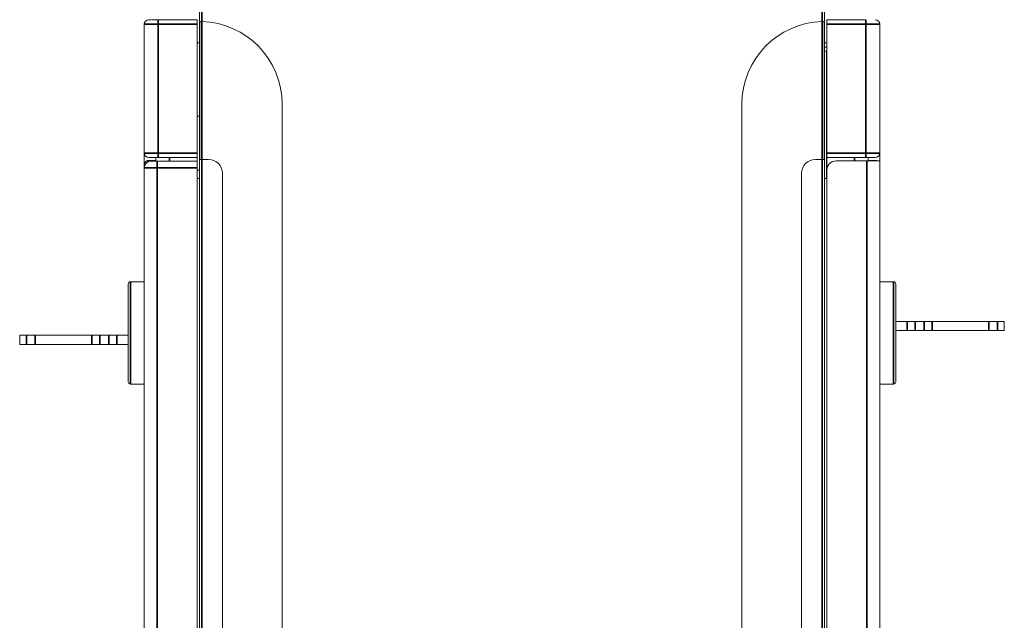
# Model space of a CAD drawing. Header units: millimetres. Extents: x 4 to 1188, y 1 to 840.
# Tile 10 of 256: x 103 to 131, y 224 to 241. Entities that reach past the tile are written whole.
import ezdxf

# ---------------------------------------------------------------- set-up
doc = ezdxf.new("R2010")
doc.units = ezdxf.units.MM
doc.layers.add('1', color=7, linetype='Continuous')

msp = doc.modelspace()

# ---------------------------------------------------------------- linework, layer by layer
at = {"layer": '1', "color": 154, "linetype": 'Continuous', "lineweight": 13}
for p, q in [((107.8604, 241.3185), (107.8604, 247.3718)), ((125.9937, 247.3718), (125.9937, 241.3185)), ((106.3937, 241.3718), (106.4604, 241.3718)), ((106.484, 241.3718), (106.6604, 241.3718)), ((107.7937, 241.3718), (106.6604, 241.3718)), ((107.7937, 241.2385), (107.7937, 241.3718)), ((126.0604, 241.2385), (126.0604, 241.3718)), ((126.0604, 241.3718), (127.1937, 241.3718)), ((106.2604, 241.2385), (106.2604, 237.5051)), ((107.7937, 237.5051), (107.7937, 241.2385)), ((107.927, 241.3185), (107.8604, 241.3185)), ((107.8604, 241.3184), (107.8604, 237.3183)), ((107.8737, 241.3185), (107.8737, 237.3185)), ((107.927, 241.3185), (107.927, 241.3176)), ((125.9937, 241.3185), (125.927, 241.3185)), ((125.927, 241.3176), (125.927, 241.3185)), ((125.9804, 241.3185), (125.9804, 237.3185)), ((125.9937, 237.3183), (125.9937, 241.3184)), ((126.0604, 237.5051), (126.0604, 241.2385)), ((127.5937, 241.2385), (127.5937, 237.5051)), ((107.7937, 240.7051), (107.8604, 240.7051)), ((126.0604, 240.7051), (125.9937, 240.7051)), ((125.9937, 240.5718), (126.0604, 240.5718)), ((126.0537, 240.4633), (125.9937, 240.4633)), ((126.0537, 236.7699), (126.0537, 240.4633)), ((126.0604, 240.0185), (126.0537, 240.0185)), ((126.0537, 239.3318), (126.0604, 239.3318)), ((110.2604, 63.8251), (110.2604, 238.9185)), ((123.5937, 63.8251), (123.5937, 238.9185)), ((107.7937, 238.5718), (107.8604, 238.5718)), ((126.0604, 238.0585), (126.0537, 238.0585)), ((106.2604, 237.1589), (106.2604, 237.5052)), ((106.3937, 237.3718), (106.6604, 237.3718)), ((106.5937, 237.3718), (106.5937, 237.2718)), ((106.6604, 237.3718), (107.7937, 237.3718)), ((107.7937, 237.3718), (107.7937, 237.5051)), ((107.7937, 237.2718), (107.7937, 237.3718)), ((126.0604, 237.3718), (126.0604, 237.5051)), ((126.0604, 237.0118), (126.0604, 237.3718)), ((127.1937, 237.3718), (126.0604, 237.3718)), ((127.4604, 237.3718), (127.1937, 237.3718)), ((127.2604, 237.3718), (127.2604, 237.2785)), ((127.5937, 237.5052), (127.5937, 237.2786)), ((106.2604, 237.0753), (106.2604, 237.1585)), ((106.2604, 237.0718), (106.2604, 65.6718)), ((106.3937, 237.2918), (106.4604, 237.2918)), ((106.5937, 237.2918), (106.4604, 237.2918)), ((106.4604, 237.2718), (106.6337, 237.2718)), ((106.6337, 237.2718), (107.7937, 237.2718)), ((107.7937, 237.2718), (107.7937, 237.0718)), ((107.7937, 237.0718), (107.7937, 65.6718)), ((107.8604, 237.3185), (107.927, 237.3185)), ((107.8604, 65.4251), (107.8604, 237.3185)), ((108.127, 237.3185), (107.927, 237.3185)), ((125.727, 237.3185), (125.927, 237.3185)), ((125.9937, 237.3185), (125.927, 237.3185)), ((125.9937, 237.3185), (125.9937, 65.4251)), ((126.0537, 237.2718), (126.0604, 237.2718)), ((127.2204, 237.2785), (126.327, 237.2785)), ((127.5937, 237.2785), (127.2204, 237.2785)), ((127.3937, 237.2918), (127.2604, 237.2918)), ((127.3937, 237.2918), (127.4604, 237.2918)), ((127.5937, 65.4785), (127.5937, 237.2785)), ((127.5937, 237.1585), (127.5937, 235.1318)), ((107.8604, 237.0051), (107.7937, 237.0051)), ((107.8604, 236.7718), (107.7937, 236.7718)), ((108.527, 236.9185), (108.527, 65.8251)), ((125.327, 236.9185), (125.327, 65.8251)), ((126.0604, 236.7718), (125.9937, 236.7718)), ((126.0537, 237.0118), (126.0604, 237.0118)), ((126.0604, 65.7451), (126.0604, 237.0118)), ((127.5937, 235.1257), (127.5937, 235.1318)), ((127.5937, 235.1257), (127.5937, 234.9985)), ((127.5937, 234.9985), (127.5937, 234.9985)), ((105.7937, 230.8751), (105.7937, 233.7085)), ((106.2604, 233.7751), (105.8604, 233.7751)), ((127.9937, 233.7751), (127.5937, 233.7751)), ((128.0604, 233.7085), (128.0604, 230.8751)), ((128.0603, 232.6251), (128.3864, 232.6251)), ((128.3864, 232.6251), (128.6174, 232.6251)), ((128.6174, 232.6251), (128.8791, 232.6251)), ((128.8791, 232.6251), (129.11, 232.6251)), ((129.11, 232.6251), (130.7578, 232.6251)), ((130.7578, 232.6251), (131.01, 232.6251)), ((131.01, 232.6251), (131.207, 232.6251)), ((131.207, 232.3585), (131.207, 232.6251)), ((102.647, 232.2251), (102.647, 231.9585)), ((102.8441, 232.2251), (102.647, 232.2251)), ((102.8441, 232.2251), (103.0963, 232.2251)), ((104.7441, 232.2251), (103.0963, 232.2251)), ((104.7441, 232.2251), (104.975, 232.2251)), ((105.2367, 232.2251), (104.975, 232.2251)), ((105.2367, 232.2251), (105.4677, 232.2251)), ((105.7938, 232.2251), (105.4677, 232.2251)), ((128.0603, 232.3585), (128.3864, 232.3585)), ((128.6174, 232.3585), (128.3864, 232.3585)), ((128.6174, 232.3585), (128.8791, 232.3585)), ((129.11, 232.3585), (128.8791, 232.3585)), ((129.11, 232.3585), (130.7578, 232.3585)), ((131.01, 232.3585), (130.7578, 232.3585)), ((131.01, 232.3585), (131.207, 232.3585)), ((102.8441, 231.9585), (102.647, 231.9585)), ((103.0963, 231.9585), (102.8441, 231.9585)), ((104.7441, 231.9585), (103.0963, 231.9585)), ((104.975, 231.9585), (104.7441, 231.9585)), ((105.2367, 231.9585), (104.975, 231.9585)), ((105.4677, 231.9585), (105.2367, 231.9585)), ((105.7938, 231.9585), (105.4677, 231.9585)), ((105.8604, 230.8085), (106.2604, 230.8085)), ((127.5937, 230.8085), (127.9937, 230.8085))]:
    msp.add_line(p, q, dxfattribs=at)
at = {"layer": '1', "color": 154, "linetype": 'Continuous', "lineweight": 35}
for p, q in [((107.927, 247.3718), (107.927, 241.3185)), ((125.927, 241.3185), (125.927, 247.3718)), ((106.6604, 241.2385), (106.6604, 241.3718)), ((127.1937, 241.2385), (127.1937, 241.3718)), ((106.2604, 241.2385), (106.6604, 241.2385)), ((106.6604, 237.5051), (106.6604, 241.2385)), ((106.6604, 241.2385), (107.7937, 241.2385)), ((107.927, 241.3176), (107.927, 237.3185)), ((125.927, 241.3176), (125.927, 237.3185)), ((127.1937, 241.2385), (126.0604, 241.2385)), ((127.1937, 237.5051), (127.1937, 241.2385)), ((127.5937, 241.2385), (127.1937, 241.2385)), ((106.2604, 237.5051), (106.6604, 237.5051)), ((107.7937, 237.5051), (106.6604, 237.5051)), ((106.6604, 237.3718), (106.6604, 237.5051)), ((106.9937, 237.2718), (106.9937, 237.3718)), ((126.0604, 237.5051), (127.1937, 237.5051)), ((126.8604, 237.2785), (126.8604, 237.3718)), ((127.1937, 237.3718), (127.1937, 237.5051)), ((127.5937, 237.5051), (127.1937, 237.5051)), ((106.6337, 237.0718), (106.2604, 237.0718)), ((106.4604, 237.2918), (106.4604, 237.2718)), ((106.6337, 237.0718), (106.6337, 237.2718)), ((107.7937, 237.0718), (106.6337, 237.0718)), ((106.6337, 237.0718), (106.6337, 65.6718)), ((107.927, 237.3185), (107.927, 65.4251)), ((125.927, 65.4251), (125.927, 237.3185)), ((127.2204, 65.4785), (127.2204, 237.2785)), ((127.3937, 237.2784), (127.3937, 237.2918)), ((127.5937, 235.1257), (127.5937, 235.1257)), ((105.8604, 230.8085), (105.8604, 233.7751)), ((127.9937, 233.7751), (127.9937, 230.8085)), ((128.3864, 232.3585), (128.3864, 232.6251)), ((128.6174, 232.6251), (128.6174, 232.3585)), ((128.8791, 232.3585), (128.8791, 232.6251)), ((129.11, 232.6251), (129.11, 232.3585)), ((130.7578, 232.3585), (130.7578, 232.6251)), ((131.01, 232.6251), (131.01, 232.3585)), ((102.8441, 231.9585), (102.8441, 232.2251)), ((103.0963, 232.2251), (103.0963, 231.9585)), ((104.7441, 231.9585), (104.7441, 232.2251)), ((104.975, 232.2251), (104.975, 231.9585)), ((105.2367, 231.9585), (105.2367, 232.2251)), ((105.4677, 232.2251), (105.4677, 231.9585))]:
    msp.add_line(p, q, dxfattribs=at)
at = {"layer": '1', "color": 154, "linetype": 'Continuous', "lineweight": 13}
for centre, radius, start, end in [((106.3937, 241.2385), 0.1333, 90, 180), ((127.4604, 241.2385), 0.1333, 0, 90), ((107.8604, 238.9185), 2.4, 0, 88.40825), ((125.9937, 238.9185), 2.4, 91.59175, 180), ((106.3937, 237.5051), 0.1333, 180, 270), ((127.4604, 237.5051), 0.1333, 270, 0), ((106.4604, 237.0718), 0.2, 90, 180), ((108.127, 236.9185), 0.4, 0, 90), ((125.727, 236.9185), 0.4, 90, 180), ((126.327, 237.0118), 0.2667, 90, 180), ((105.8604, 233.7085), 0.0667, 90, 180), ((127.9937, 233.7085), 0.0667, 0, 90), ((105.8604, 230.8751), 0.0667, 180, 270), ((127.9937, 230.8751), 0.0667, 270, 0)]:
    msp.add_arc(centre, radius, start, end, dxfattribs=at)
for points, knots in [([(106.2604, 237.1585), (106.2604, 237.1594), (106.2604, 237.1604), (106.2605, 237.1623), (106.2606, 237.1651), (106.2607, 237.1679), (106.2612, 237.1735), (106.2617, 237.1772), (106.2636, 237.1884), (106.2655, 237.1957), (106.2693, 237.2066), (106.2708, 237.2102), (106.274, 237.2173), (106.2758, 237.2209), (106.2818, 237.2313), (106.2864, 237.238), (106.2971, 237.2507), (106.3032, 237.2568), (106.3119, 237.2638), (106.3137, 237.2652), (106.3174, 237.2678), (106.3193, 237.2691), (106.3251, 237.2729), (106.3292, 237.2752), (106.3377, 237.2795), (106.3422, 237.2815), (106.3492, 237.2842), (106.3516, 237.285), (106.3565, 237.2865), (106.359, 237.2872), (106.3666, 237.2891), (106.3718, 237.2901), (106.3825, 237.2915), (106.3881, 237.2918), (106.3937, 237.2918)], [0, 0, 0, 0, 0.015625, 0.015625, 0.03125, 0.0625, 0.0625, 0.125, 0.125, 0.25, 0.25, 0.3125, 0.3125, 0.375, 0.375, 0.5, 0.5, 0.625, 0.625, 0.65625, 0.65625, 0.6875, 0.6875, 0.75, 0.75, 0.8125, 0.8125, 0.84375, 0.84375, 0.875, 0.875, 0.9375, 0.9375, 1, 1, 1, 1]), ([(127.4604, 237.2918), (127.4661, 237.2918), (127.4716, 237.2915), (127.4823, 237.2901), (127.4875, 237.2891), (127.4951, 237.2872), (127.4976, 237.2865), (127.5025, 237.285), (127.505, 237.2842), (127.5102, 237.2822), (127.5131, 237.281), (127.5158, 237.2798)], [0, 0, 0, 0, 0.2759953, 0.2759953, 0.5519906, 0.5519906, 0.6899883, 0.6899883, 0.8279859, 0.8279859, 1, 1, 1, 1])]:
    msp.add_open_spline(points, degree=3, knots=knots, dxfattribs=at)

doc.saveas('drawing.dxf')
